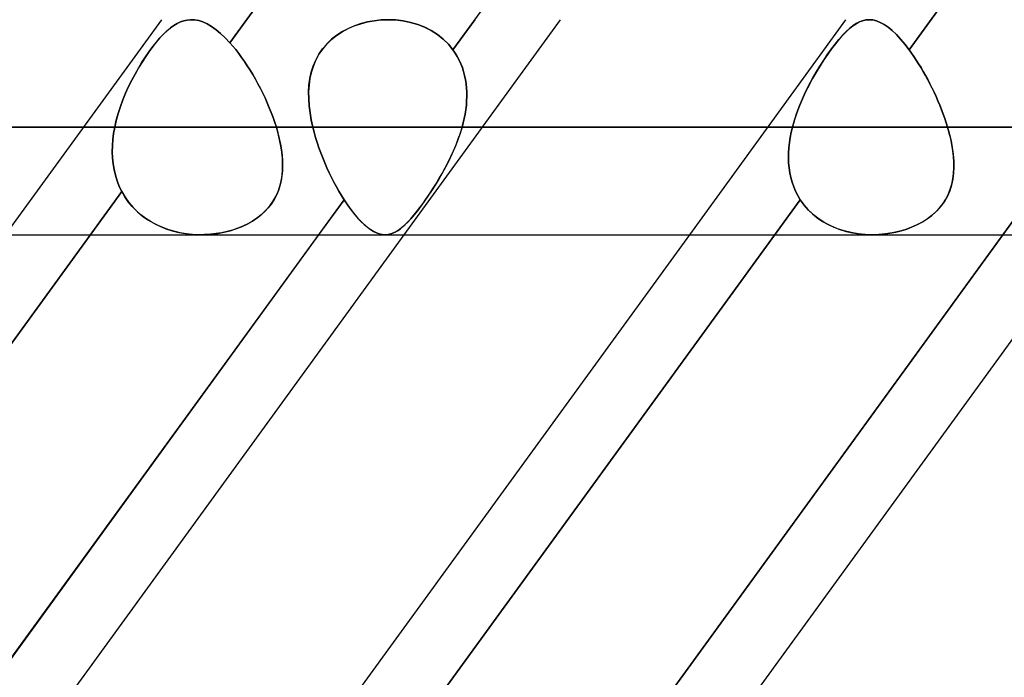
# Model space of a CAD drawing. Header units: millimetres. Extents: x -288 to 288, y -123 to 100.
# Tile 30 of 76: x -83 to -73, y -48 to -41. Entities that reach past the tile are written whole.
import ezdxf

# ---------------------------------------------------------------- set-up
doc = ezdxf.new("R2010")
doc.units = ezdxf.units.MM
doc.layers.add('MAIN-1', color=7, linetype='Continuous')
doc.layers.add('MAIN-2', color=7, linetype='Continuous')

msp = doc.modelspace()

# ---------------------------------------------------------------- linework, layer by layer
at = {"layer": 'MAIN-1'}
for p, q in [((-74.459, -41.175), (-74.459, -41.175)), ((-74.459, -41.175), (-74.459, -41.175)), ((-74.459, -41.175), (-74.459, -41.175)), ((-74.459, -41.175), (-74.459, -41.175)), ((-74.459, -41.175), (-74.459, -41.175)), ((-74.459, -41.175), (-74.459, -41.175)), ((-163.851, -42.305), (163.851, -42.305)), ((-163.059, -43.435), (163.059, -43.435)), ((-80.244, -43.435), (-86.183, -51.61)), ((-79.348, -43.435), (-85.286, -51.61)), ((-76.347, -43.435), (-82.285, -51.61)), ((-73.053, -43.435), (-79.402, -52.175)), ((-72.157, -43.435), (-78.505, -52.175))]:
    msp.add_line(p, q, dxfattribs=at)
at = {"layer": 'MAIN-2'}
for p, q in [((-74.312, -31.968), (-81.176, -41.417)), ((-81.176, -41.417), (-74.312, -31.968)), ((-78.832, -41.491), (-71.984, -32.064)), ((-67.19, -32.064), (-74.038, -41.491)), ((-74.038, -41.491), (-67.19, -32.064)), ((-81.896, -41.175), (-83.538, -43.435)), ((-81.661, -41.186), (-81.625, -41.179)), ((-81.625, -41.179), (-81.66, -41.186)), ((-81.625, -41.179), (-81.589, -41.175)), ((-81.589, -41.175), (-81.625, -41.179)), ((-81.589, -41.175), (-81.547, -41.177)), ((-81.547, -41.177), (-81.589, -41.175)), ((-81.547, -41.177), (-81.504, -41.185)), ((-81.504, -41.185), (-81.547, -41.177)), ((-79.66, -41.186), (-79.589, -41.178)), ((-79.587, -41.178), (-79.658, -41.186)), ((-79.589, -41.178), (-79.517, -41.175)), ((-79.515, -41.175), (-79.587, -41.178)), ((-79.517, -41.175), (-79.436, -41.178)), ((-79.435, -41.178), (-79.515, -41.175)), ((-79.436, -41.178), (-79.356, -41.187)), ((-79.355, -41.187), (-79.435, -41.178)), ((-77.706, -41.175), (-79.348, -43.435)), ((-78.603, -41.175), (-78.832, -41.491)), ((-74.705, -41.175), (-76.347, -43.435)), ((-74.528, -41.186), (-74.494, -41.178)), ((-74.493, -41.178), (-74.527, -41.186)), ((-74.494, -41.178), (-74.459, -41.175)), ((-74.459, -41.175), (-74.493, -41.178)), ((-74.459, -41.175), (-74.42, -41.178)), ((-74.42, -41.178), (-74.459, -41.175)), ((-74.42, -41.178), (-74.381, -41.187)), ((-74.381, -41.187), (-74.42, -41.178)), ((-81.838, -41.293), (-81.802, -41.262)), ((-81.801, -41.262), (-81.837, -41.292)), ((-81.802, -41.262), (-81.766, -41.237)), ((-81.766, -41.236), (-81.801, -41.262)), ((-81.766, -41.237), (-81.731, -41.215)), ((-81.731, -41.215), (-81.766, -41.236)), ((-81.731, -41.215), (-81.696, -41.199)), ((-81.695, -41.199), (-81.731, -41.215)), ((-81.696, -41.199), (-81.661, -41.186)), ((-81.66, -41.186), (-81.695, -41.199)), ((-81.504, -41.185), (-81.46, -41.199)), ((-81.459, -41.199), (-81.504, -41.185)), ((-81.46, -41.199), (-81.414, -41.22)), ((-81.414, -41.22), (-81.459, -41.199)), ((-81.414, -41.22), (-81.368, -41.247)), ((-81.368, -41.247), (-81.414, -41.22)), ((-81.368, -41.247), (-81.321, -41.28)), ((-81.321, -41.28), (-81.368, -41.247)), ((-81.321, -41.28), (-81.274, -41.32)), ((-81.274, -41.32), (-81.321, -41.28)), ((-79.996, -41.302), (-79.934, -41.268)), ((-79.931, -41.267), (-79.994, -41.3)), ((-79.934, -41.268), (-79.869, -41.24)), ((-79.866, -41.239), (-79.931, -41.267)), ((-79.869, -41.24), (-79.801, -41.217)), ((-79.798, -41.216), (-79.866, -41.239)), ((-79.801, -41.217), (-79.731, -41.199)), ((-79.729, -41.198), (-79.798, -41.216)), ((-79.731, -41.199), (-79.66, -41.186)), ((-79.658, -41.186), (-79.729, -41.198)), ((-79.356, -41.187), (-79.278, -41.203)), ((-79.277, -41.203), (-79.355, -41.187)), ((-79.278, -41.203), (-79.202, -41.225)), ((-79.201, -41.226), (-79.277, -41.203)), ((-79.202, -41.225), (-79.13, -41.254)), ((-79.129, -41.255), (-79.201, -41.226)), ((-79.13, -41.254), (-79.06, -41.289)), ((-79.06, -41.29), (-79.129, -41.255)), ((-74.701, -41.302), (-74.665, -41.268)), ((-74.664, -41.267), (-74.7, -41.3)), ((-74.665, -41.268), (-74.63, -41.24)), ((-74.629, -41.239), (-74.664, -41.267)), ((-74.63, -41.24), (-74.596, -41.217)), ((-74.594, -41.216), (-74.629, -41.239)), ((-74.596, -41.217), (-74.562, -41.199)), ((-74.56, -41.198), (-74.594, -41.216)), ((-74.562, -41.199), (-74.528, -41.186)), ((-74.527, -41.186), (-74.56, -41.198)), ((-74.381, -41.187), (-74.341, -41.203)), ((-74.341, -41.203), (-74.381, -41.187)), ((-74.341, -41.203), (-74.3, -41.226)), ((-74.3, -41.226), (-74.341, -41.203)), ((-74.3, -41.226), (-74.258, -41.254)), ((-74.258, -41.255), (-74.3, -41.226)), ((-74.258, -41.254), (-74.216, -41.289)), ((-74.215, -41.29), (-74.258, -41.255)), ((-81.948, -41.41), (-81.911, -41.366)), ((-81.911, -41.366), (-81.948, -41.409)), ((-81.911, -41.366), (-81.874, -41.327)), ((-81.874, -41.327), (-81.911, -41.366)), ((-81.837, -41.292), (-81.874, -41.327)), ((-81.874, -41.327), (-81.838, -41.293)), ((-81.274, -41.32), (-81.225, -41.366)), ((-81.225, -41.366), (-81.274, -41.32)), ((-81.225, -41.366), (-81.176, -41.417)), ((-81.176, -41.417), (-81.225, -41.366)), ((-80.159, -41.431), (-80.11, -41.383)), ((-80.107, -41.381), (-80.157, -41.428)), ((-80.11, -41.383), (-80.055, -41.34)), ((-80.053, -41.338), (-80.107, -41.381)), ((-80.055, -41.34), (-79.996, -41.302)), ((-79.994, -41.3), (-80.053, -41.338)), ((-79.06, -41.289), (-78.995, -41.331)), ((-78.995, -41.331), (-79.06, -41.29)), ((-78.934, -41.379), (-78.995, -41.331)), ((-78.995, -41.331), (-78.935, -41.379)), ((-78.935, -41.379), (-78.88, -41.432)), ((-78.88, -41.432), (-78.934, -41.379)), ((-74.815, -41.431), (-74.776, -41.383)), ((-74.774, -41.381), (-74.813, -41.428)), ((-74.776, -41.383), (-74.738, -41.34)), ((-74.737, -41.338), (-74.774, -41.381)), ((-74.738, -41.34), (-74.701, -41.302)), ((-74.7, -41.3), (-74.737, -41.338)), ((-74.216, -41.289), (-74.172, -41.331)), ((-74.172, -41.331), (-74.215, -41.29)), ((-74.172, -41.331), (-74.128, -41.379)), ((-74.127, -41.379), (-74.172, -41.331)), ((-74.128, -41.379), (-74.083, -41.432)), ((-74.083, -41.432), (-74.127, -41.379)), ((-82.024, -41.508), (-81.986, -41.457)), ((-81.985, -41.456), (-82.023, -41.508)), ((-81.986, -41.457), (-81.948, -41.41)), ((-81.948, -41.409), (-81.985, -41.456)), ((-81.145, -41.453), (-81.176, -41.417)), ((-81.176, -41.417), (-81.145, -41.453)), ((-81.114, -41.49), (-81.145, -41.453)), ((-81.145, -41.453), (-81.114, -41.49)), ((-81.084, -41.53), (-81.114, -41.49)), ((-81.114, -41.49), (-81.084, -41.53)), ((-80.242, -41.539), (-80.203, -41.483)), ((-80.201, -41.48), (-80.24, -41.536)), ((-80.203, -41.483), (-80.159, -41.431)), ((-80.157, -41.428), (-80.201, -41.48)), ((-78.832, -41.491), (-78.88, -41.432)), ((-78.88, -41.432), (-78.832, -41.491)), ((-78.832, -41.491), (-78.808, -41.526)), ((-78.808, -41.526), (-78.832, -41.491)), ((-74.894, -41.539), (-74.854, -41.483)), ((-74.852, -41.48), (-74.892, -41.536)), ((-74.854, -41.483), (-74.815, -41.431)), ((-74.813, -41.428), (-74.852, -41.48)), ((-74.083, -41.432), (-74.038, -41.491)), ((-74.038, -41.491), (-74.083, -41.432)), ((-74.013, -41.526), (-74.038, -41.491)), ((-74.038, -41.491), (-74.013, -41.526)), ((-82.1, -41.622), (-82.062, -41.564)), ((-82.061, -41.563), (-82.099, -41.621)), ((-82.062, -41.564), (-82.024, -41.508)), ((-82.023, -41.508), (-82.061, -41.563)), ((-81.053, -41.571), (-81.084, -41.53)), ((-81.084, -41.53), (-81.053, -41.571)), ((-81.023, -41.614), (-81.053, -41.571)), ((-81.053, -41.571), (-81.023, -41.614)), ((-80.273, -41.596), (-80.299, -41.659)), ((-80.274, -41.599), (-80.242, -41.539)), ((-80.24, -41.536), (-80.273, -41.596)), ((-78.808, -41.526), (-78.786, -41.562)), ((-78.786, -41.562), (-78.808, -41.526)), ((-78.786, -41.562), (-78.766, -41.6)), ((-78.766, -41.6), (-78.786, -41.562)), ((-74.933, -41.596), (-74.974, -41.659)), ((-74.935, -41.599), (-74.894, -41.539)), ((-74.892, -41.536), (-74.933, -41.596)), ((-73.988, -41.562), (-74.013, -41.526)), ((-74.013, -41.526), (-73.988, -41.562)), ((-73.963, -41.6), (-73.988, -41.562)), ((-73.988, -41.562), (-73.963, -41.6)), ((-82.137, -41.682), (-82.173, -41.746)), ((-82.173, -41.746), (-82.137, -41.683)), ((-82.099, -41.621), (-82.137, -41.682)), ((-82.137, -41.683), (-82.1, -41.622)), ((-80.993, -41.659), (-81.023, -41.614)), ((-81.023, -41.614), (-80.993, -41.659)), ((-80.964, -41.705), (-80.993, -41.659)), ((-80.993, -41.659), (-80.964, -41.704)), ((-80.321, -41.727), (-80.3, -41.662)), ((-80.299, -41.659), (-80.32, -41.724)), ((-80.3, -41.662), (-80.274, -41.599)), ((-78.766, -41.6), (-78.748, -41.639)), ((-78.748, -41.64), (-78.766, -41.6)), ((-78.748, -41.639), (-78.733, -41.679)), ((-78.733, -41.68), (-78.748, -41.64)), ((-78.733, -41.679), (-78.72, -41.721)), ((-78.72, -41.721), (-78.733, -41.68)), ((-75.015, -41.727), (-74.975, -41.662)), ((-74.974, -41.659), (-75.013, -41.724)), ((-74.975, -41.662), (-74.935, -41.599)), ((-73.938, -41.64), (-73.963, -41.6)), ((-73.963, -41.6), (-73.938, -41.639)), ((-73.938, -41.639), (-73.913, -41.679)), ((-73.913, -41.68), (-73.938, -41.64)), ((-73.913, -41.679), (-73.889, -41.721)), ((-73.889, -41.721), (-73.913, -41.68)), ((-82.208, -41.811), (-82.173, -41.746)), ((-82.173, -41.746), (-82.208, -41.811)), ((-80.964, -41.704), (-80.936, -41.751)), ((-80.936, -41.751), (-80.964, -41.705)), ((-80.908, -41.799), (-80.936, -41.751)), ((-80.936, -41.751), (-80.908, -41.799)), ((-80.881, -41.848), (-80.908, -41.799)), ((-80.908, -41.799), (-80.881, -41.848)), ((-80.345, -41.864), (-80.335, -41.794)), ((-80.335, -41.792), (-80.344, -41.862)), ((-80.32, -41.724), (-80.335, -41.792)), ((-80.335, -41.794), (-80.321, -41.727)), ((-78.72, -41.721), (-78.709, -41.763)), ((-78.709, -41.763), (-78.72, -41.721)), ((-78.709, -41.763), (-78.7, -41.805)), ((-78.7, -41.806), (-78.709, -41.763)), ((-75.091, -41.864), (-75.053, -41.794)), ((-75.052, -41.792), (-75.09, -41.862)), ((-75.053, -41.794), (-75.015, -41.727)), ((-75.013, -41.724), (-75.052, -41.792)), ((-73.865, -41.763), (-73.889, -41.721)), ((-73.889, -41.721), (-73.866, -41.763)), ((-73.866, -41.763), (-73.842, -41.805)), ((-73.842, -41.806), (-73.865, -41.763)), ((-82.272, -41.948), (-82.241, -41.879)), ((-82.241, -41.879), (-82.272, -41.948)), ((-82.241, -41.879), (-82.208, -41.811)), ((-82.208, -41.811), (-82.241, -41.879)), ((-80.855, -41.897), (-80.881, -41.848)), ((-80.881, -41.848), (-80.855, -41.897)), ((-80.83, -41.947), (-80.855, -41.897)), ((-80.855, -41.897), (-80.83, -41.947)), ((-80.344, -41.862), (-80.349, -41.933)), ((-80.349, -41.935), (-80.345, -41.864)), ((-78.7, -41.805), (-78.693, -41.849)), ((-78.693, -41.849), (-78.7, -41.806)), ((-78.693, -41.849), (-78.689, -41.893)), ((-78.689, -41.894), (-78.693, -41.849)), ((-78.689, -41.893), (-78.687, -41.938)), ((-78.687, -41.938), (-78.689, -41.894)), ((-75.09, -41.862), (-75.126, -41.933)), ((-75.126, -41.935), (-75.091, -41.864)), ((-73.842, -41.805), (-73.82, -41.849)), ((-73.819, -41.849), (-73.842, -41.806)), ((-73.82, -41.849), (-73.798, -41.893)), ((-73.797, -41.894), (-73.819, -41.849)), ((-73.798, -41.893), (-73.776, -41.938)), ((-73.776, -41.938), (-73.797, -41.894)), ((-82.301, -42.018), (-82.272, -41.948)), ((-82.272, -41.948), (-82.301, -42.018)), ((-80.806, -41.998), (-80.83, -41.947)), ((-80.83, -41.947), (-80.806, -41.998)), ((-80.783, -42.049), (-80.806, -41.998)), ((-80.806, -41.998), (-80.783, -42.049)), ((-80.349, -41.933), (-80.348, -42.006)), ((-80.348, -42.007), (-80.349, -41.935)), ((-80.348, -42.006), (-80.343, -42.08)), ((-80.343, -42.081), (-80.348, -42.007)), ((-78.686, -41.983), (-78.688, -42.029)), ((-78.688, -42.029), (-78.686, -41.983)), ((-78.687, -41.938), (-78.686, -41.983)), ((-78.686, -41.983), (-78.687, -41.938)), ((-75.191, -42.081), (-75.16, -42.007)), ((-75.159, -42.006), (-75.19, -42.08)), ((-75.16, -42.007), (-75.126, -41.935)), ((-75.126, -41.933), (-75.159, -42.006)), ((-73.755, -41.983), (-73.776, -41.938)), ((-73.776, -41.938), (-73.755, -41.983)), ((-73.735, -42.029), (-73.755, -41.983)), ((-73.755, -41.983), (-73.735, -42.029)), ((-82.35, -42.16), (-82.327, -42.088)), ((-82.327, -42.089), (-82.35, -42.16)), ((-82.327, -42.088), (-82.301, -42.018)), ((-82.301, -42.018), (-82.327, -42.089)), ((-80.762, -42.1), (-80.783, -42.049)), ((-80.783, -42.049), (-80.762, -42.1)), ((-80.741, -42.151), (-80.762, -42.1)), ((-80.762, -42.1), (-80.741, -42.151)), ((-80.343, -42.08), (-80.334, -42.154)), ((-80.334, -42.155), (-80.343, -42.081)), ((-78.691, -42.074), (-78.697, -42.12)), ((-78.697, -42.121), (-78.691, -42.075)), ((-78.688, -42.029), (-78.691, -42.074)), ((-78.691, -42.075), (-78.688, -42.029)), ((-75.19, -42.08), (-75.219, -42.154)), ((-75.219, -42.155), (-75.191, -42.081)), ((-73.716, -42.075), (-73.735, -42.029)), ((-73.735, -42.029), (-73.716, -42.074)), ((-73.716, -42.074), (-73.698, -42.12)), ((-73.698, -42.121), (-73.716, -42.075)), ((-82.37, -42.232), (-82.35, -42.16)), ((-82.35, -42.16), (-82.37, -42.233)), ((-80.722, -42.203), (-80.741, -42.151)), ((-80.741, -42.151), (-80.722, -42.203)), ((-80.705, -42.254), (-80.722, -42.203)), ((-80.722, -42.203), (-80.705, -42.254)), ((-80.334, -42.154), (-80.321, -42.229)), ((-80.321, -42.23), (-80.334, -42.155)), ((-78.724, -42.259), (-78.713, -42.213)), ((-78.713, -42.213), (-78.723, -42.259)), ((-78.704, -42.167), (-78.713, -42.213)), ((-78.713, -42.213), (-78.704, -42.167)), ((-78.697, -42.12), (-78.704, -42.167)), ((-78.704, -42.167), (-78.697, -42.121)), ((-75.244, -42.23), (-75.219, -42.155)), ((-75.219, -42.154), (-75.243, -42.229)), ((-73.698, -42.12), (-73.68, -42.167)), ((-73.68, -42.167), (-73.698, -42.121)), ((-73.664, -42.213), (-73.68, -42.167)), ((-73.68, -42.167), (-73.664, -42.213)), ((-73.648, -42.259), (-73.664, -42.213)), ((-73.664, -42.213), (-73.648, -42.259)), ((163.851, -42.305), (-163.851, -42.305)), ((162.301, -42.305), (-162.301, -42.305)), ((-162.301, -42.305), (162.301, -42.305)), ((-110.062, -42.305), (-82.387, -42.305)), ((-82.387, -42.305), (-110.062, -42.305)), ((-80.688, -42.305), (-107.802, -42.305)), ((-107.802, -42.305), (-80.688, -42.305)), ((-82.387, -42.305), (-82.398, -42.37)), ((-82.398, -42.37), (-82.387, -42.305)), ((-82.387, -42.305), (-82.37, -42.232)), ((-82.37, -42.233), (-82.387, -42.305)), ((-80.688, -42.305), (-80.705, -42.254)), ((-80.705, -42.254), (-80.688, -42.305)), ((-80.67, -42.372), (-80.688, -42.305)), ((-80.688, -42.305), (-80.671, -42.365)), ((-80.321, -42.229), (-80.305, -42.305)), ((-80.305, -42.305), (-80.321, -42.23)), ((-80.305, -42.305), (-75.265, -42.305)), ((-80.291, -42.359), (-80.305, -42.305)), ((-80.305, -42.305), (-80.291, -42.359)), ((-75.265, -42.305), (-80.305, -42.305)), ((-78.736, -42.305), (-78.758, -42.377)), ((-78.754, -42.367), (-78.736, -42.305)), ((-78.723, -42.259), (-78.736, -42.305)), ((-78.736, -42.305), (-78.724, -42.259)), ((-73.634, -42.305), (-78.736, -42.305)), ((-78.736, -42.305), (-73.634, -42.305)), ((-75.265, -42.305), (-75.277, -42.359)), ((-75.277, -42.359), (-75.265, -42.305)), ((-75.243, -42.229), (-75.265, -42.305)), ((-75.265, -42.305), (-75.244, -42.23)), ((-73.634, -42.305), (-73.648, -42.259)), ((-73.648, -42.259), (-73.634, -42.305)), ((-73.617, -42.367), (-73.634, -42.305)), ((-73.634, -42.305), (-73.614, -42.377)), ((-82.398, -42.37), (-82.406, -42.434)), ((-82.406, -42.434), (-82.398, -42.37)), ((-80.671, -42.365), (-80.657, -42.425)), ((-80.654, -42.438), (-80.67, -42.372)), ((-80.657, -42.425), (-80.644, -42.484)), ((-80.276, -42.413), (-80.291, -42.359)), ((-80.291, -42.359), (-80.276, -42.413)), ((-80.259, -42.467), (-80.276, -42.413)), ((-80.276, -42.413), (-80.259, -42.467)), ((-78.758, -42.377), (-78.783, -42.449)), ((-78.776, -42.429), (-78.754, -42.367)), ((-75.288, -42.413), (-75.296, -42.467)), ((-75.296, -42.467), (-75.288, -42.413)), ((-75.277, -42.359), (-75.288, -42.413)), ((-75.288, -42.413), (-75.277, -42.359)), ((-73.601, -42.429), (-73.617, -42.367)), ((-73.614, -42.377), (-73.597, -42.449)), ((-82.411, -42.499), (-82.412, -42.563)), ((-82.412, -42.563), (-82.411, -42.499)), ((-82.406, -42.434), (-82.411, -42.499)), ((-82.411, -42.499), (-82.406, -42.434)), ((-80.641, -42.503), (-80.654, -42.438)), ((-80.644, -42.484), (-80.634, -42.542)), ((-80.631, -42.567), (-80.641, -42.503)), ((-80.241, -42.521), (-80.259, -42.467)), ((-80.259, -42.467), (-80.241, -42.521)), ((-80.222, -42.575), (-80.241, -42.521)), ((-80.241, -42.521), (-80.222, -42.575)), ((-78.811, -42.52), (-78.842, -42.589)), ((-78.825, -42.552), (-78.799, -42.491)), ((-78.783, -42.449), (-78.811, -42.52)), ((-78.799, -42.491), (-78.776, -42.429)), ((-75.302, -42.521), (-75.306, -42.575)), ((-75.306, -42.575), (-75.302, -42.521)), ((-75.296, -42.467), (-75.302, -42.521)), ((-75.302, -42.521), (-75.296, -42.467)), ((-73.589, -42.491), (-73.601, -42.429)), ((-73.597, -42.449), (-73.584, -42.52)), ((-73.578, -42.552), (-73.589, -42.491)), ((-73.584, -42.52), (-73.574, -42.589)), ((-82.412, -42.563), (-82.41, -42.626)), ((-82.41, -42.626), (-82.412, -42.563)), ((-82.41, -42.626), (-82.404, -42.689)), ((-82.404, -42.689), (-82.41, -42.626)), ((-80.634, -42.542), (-80.627, -42.599)), ((-80.625, -42.63), (-80.631, -42.567)), ((-80.627, -42.599), (-80.623, -42.656)), ((-80.622, -42.692), (-80.625, -42.63)), ((-80.201, -42.628), (-80.222, -42.575)), ((-80.222, -42.575), (-80.201, -42.628)), ((-80.179, -42.681), (-80.201, -42.628)), ((-80.201, -42.628), (-80.179, -42.681)), ((-78.882, -42.673), (-78.853, -42.613)), ((-78.842, -42.589), (-78.874, -42.658)), ((-78.853, -42.613), (-78.825, -42.552)), ((-75.306, -42.575), (-75.306, -42.628)), ((-75.306, -42.628), (-75.306, -42.575)), ((-75.306, -42.628), (-75.304, -42.681)), ((-75.304, -42.681), (-75.306, -42.628)), ((-73.571, -42.613), (-73.578, -42.552)), ((-73.574, -42.589), (-73.568, -42.658)), ((-73.567, -42.673), (-73.571, -42.613)), ((-82.404, -42.689), (-82.394, -42.751)), ((-82.394, -42.751), (-82.404, -42.689)), ((-80.622, -42.711), (-80.624, -42.765)), ((-80.623, -42.656), (-80.622, -42.711)), ((-80.623, -42.753), (-80.622, -42.692)), ((-80.156, -42.733), (-80.179, -42.681)), ((-80.179, -42.681), (-80.157, -42.733)), ((-80.157, -42.733), (-80.133, -42.784)), ((-80.133, -42.785), (-80.156, -42.733)), ((-78.946, -42.791), (-78.913, -42.733)), ((-78.909, -42.724), (-78.944, -42.789)), ((-78.913, -42.733), (-78.882, -42.673)), ((-78.874, -42.658), (-78.909, -42.724)), ((-75.304, -42.681), (-75.3, -42.733)), ((-75.3, -42.733), (-75.304, -42.681)), ((-75.3, -42.733), (-75.292, -42.784)), ((-75.292, -42.785), (-75.3, -42.733)), ((-73.567, -42.724), (-73.57, -42.789)), ((-73.57, -42.791), (-73.567, -42.733)), ((-73.568, -42.658), (-73.567, -42.724)), ((-73.567, -42.733), (-73.567, -42.673)), ((-82.394, -42.751), (-82.379, -42.811)), ((-82.379, -42.811), (-82.394, -42.751)), ((-82.379, -42.811), (-82.361, -42.87)), ((-82.361, -42.87), (-82.379, -42.811)), ((-80.629, -42.818), (-80.638, -42.87)), ((-80.637, -42.87), (-80.628, -42.812)), ((-80.624, -42.765), (-80.629, -42.818)), ((-80.628, -42.812), (-80.623, -42.753)), ((-80.133, -42.784), (-80.108, -42.835)), ((-80.108, -42.835), (-80.133, -42.785)), ((-80.083, -42.884), (-80.108, -42.835)), ((-80.108, -42.835), (-80.083, -42.884)), ((-78.944, -42.789), (-78.981, -42.852)), ((-78.979, -42.848), (-78.946, -42.791)), ((-75.292, -42.784), (-75.281, -42.835)), ((-75.281, -42.835), (-75.292, -42.785)), ((-75.281, -42.835), (-75.268, -42.884)), ((-75.268, -42.884), (-75.281, -42.835)), ((-73.57, -42.789), (-73.578, -42.852)), ((-73.577, -42.848), (-73.57, -42.791)), ((-82.361, -42.87), (-82.339, -42.927)), ((-82.339, -42.927), (-82.361, -42.87)), ((-82.339, -42.927), (-82.312, -42.982)), ((-82.312, -42.982), (-82.339, -42.927)), ((-80.67, -42.981), (-80.651, -42.926)), ((-80.65, -42.921), (-80.666, -42.97)), ((-80.651, -42.926), (-80.637, -42.87)), ((-80.638, -42.87), (-80.65, -42.921)), ((-80.057, -42.932), (-80.083, -42.884)), ((-80.083, -42.884), (-80.057, -42.932)), ((-80.031, -42.978), (-80.057, -42.932)), ((-80.057, -42.932), (-80.031, -42.978)), ((-79.019, -42.913), (-79.057, -42.973)), ((-79.047, -42.958), (-79.013, -42.904)), ((-78.981, -42.852), (-79.019, -42.913)), ((-79.013, -42.904), (-78.979, -42.848)), ((-75.268, -42.884), (-75.251, -42.932)), ((-75.251, -42.932), (-75.268, -42.884)), ((-75.251, -42.932), (-75.231, -42.978)), ((-75.231, -42.978), (-75.251, -42.932)), ((-73.591, -42.913), (-73.61, -42.973)), ((-73.605, -42.958), (-73.589, -42.904)), ((-73.578, -42.852), (-73.591, -42.913)), ((-73.589, -42.904), (-73.577, -42.848)), ((-82.312, -42.982), (-89.173, -52.426)), ((-89.173, -52.426), (-82.312, -42.982)), ((-82.312, -42.982), (-82.278, -43.041)), ((-82.28, -43.037), (-82.312, -42.982)), ((-82.244, -43.09), (-82.28, -43.037)), ((-82.278, -43.041), (-82.238, -43.097)), ((-80.724, -43.086), (-80.694, -43.035)), ((-80.686, -43.018), (-80.711, -43.065)), ((-80.694, -43.035), (-80.67, -42.981)), ((-80.666, -42.97), (-80.686, -43.018)), ((-80.004, -43.023), (-80.031, -42.978)), ((-80.031, -42.978), (-80.004, -43.023)), ((-79.977, -43.067), (-80.004, -43.023)), ((-80.004, -43.023), (-79.977, -43.067)), ((-79.584, -52.426), (-72.724, -42.982)), ((-79.095, -43.03), (-79.133, -43.085)), ((-79.116, -43.061), (-79.082, -43.011)), ((-79.057, -42.973), (-79.095, -43.03)), ((-79.082, -43.011), (-79.047, -42.958)), ((-75.231, -42.978), (-75.209, -43.023)), ((-75.209, -43.023), (-75.231, -42.978)), ((-75.209, -43.023), (-75.183, -43.067)), ((-75.183, -43.067), (-75.209, -43.023)), ((-73.635, -43.03), (-73.666, -43.085)), ((-73.652, -43.061), (-73.626, -43.011)), ((-73.61, -42.973), (-73.635, -43.03)), ((-73.626, -43.011), (-73.605, -42.958)), ((-72.724, -42.982), (-73.053, -43.435)), ((-86.824, -52.493), (-79.977, -43.067)), ((-82.203, -43.139), (-82.244, -43.09)), ((-82.238, -43.097), (-82.194, -43.149)), ((-82.159, -43.184), (-82.203, -43.139)), ((-82.194, -43.149), (-82.146, -43.196)), ((-75.183, -43.067), (-82.03, -52.493)), ((-82.03, -52.493), (-75.183, -43.067)), ((-80.797, -43.178), (-80.758, -43.133)), ((-80.74, -43.11), (-80.773, -43.152)), ((-80.758, -43.133), (-80.724, -43.086)), ((-80.711, -43.065), (-80.74, -43.11)), ((-79.977, -43.067), (-80.244, -43.435)), ((-79.938, -43.125), (-79.977, -43.067)), ((-79.977, -43.067), (-79.941, -43.12)), ((-79.941, -43.12), (-79.905, -43.17)), ((-79.899, -43.178), (-79.938, -43.125)), ((-79.17, -43.136), (-79.206, -43.184)), ((-79.183, -43.154), (-79.15, -43.109)), ((-79.133, -43.085), (-79.17, -43.136)), ((-79.15, -43.109), (-79.116, -43.061)), ((-75.183, -43.067), (-75.144, -43.12)), ((-75.141, -43.125), (-75.183, -43.067)), ((-75.144, -43.12), (-75.102, -43.17)), ((-75.094, -43.178), (-75.141, -43.125)), ((-73.703, -43.136), (-73.745, -43.184)), ((-73.717, -43.154), (-73.682, -43.109)), ((-73.666, -43.085), (-73.703, -43.136)), ((-73.682, -43.109), (-73.652, -43.061)), ((-82.111, -43.226), (-82.159, -43.184)), ((-82.146, -43.196), (-82.093, -43.24)), ((-82.06, -43.265), (-82.111, -43.226)), ((-82.093, -43.24), (-82.037, -43.28)), ((-80.849, -43.227), (-80.893, -43.261)), ((-80.889, -43.258), (-80.84, -43.22)), ((-80.809, -43.191), (-80.849, -43.227)), ((-80.84, -43.22), (-80.797, -43.178)), ((-80.773, -43.152), (-80.809, -43.191)), ((-79.905, -43.17), (-79.87, -43.216)), ((-79.86, -43.227), (-79.899, -43.178)), ((-79.87, -43.216), (-79.834, -43.258)), ((-79.822, -43.271), (-79.86, -43.227)), ((-79.276, -43.269), (-79.246, -43.234)), ((-79.241, -43.227), (-79.274, -43.267)), ((-79.246, -43.234), (-79.215, -43.195)), ((-79.206, -43.184), (-79.241, -43.227)), ((-79.215, -43.195), (-79.183, -43.154)), ((-75.102, -43.17), (-75.055, -43.216)), ((-75.042, -43.227), (-75.094, -43.178)), ((-75.055, -43.216), (-75.003, -43.258)), ((-74.985, -43.271), (-75.042, -43.227)), ((-73.847, -43.269), (-73.799, -43.234)), ((-73.792, -43.227), (-73.843, -43.267)), ((-73.799, -43.234), (-73.756, -43.195)), ((-73.745, -43.184), (-73.792, -43.227)), ((-73.756, -43.195), (-73.717, -43.154)), ((-82.005, -43.299), (-82.06, -43.265)), ((-82.037, -43.28), (-81.977, -43.315)), ((-81.948, -43.33), (-82.005, -43.299)), ((-81.977, -43.315), (-81.914, -43.346)), ((-81.889, -43.357), (-81.948, -43.33)), ((-81.914, -43.346), (-81.85, -43.372)), ((-81.827, -43.38), (-81.889, -43.357)), ((-81.113, -43.374), (-81.053, -43.351)), ((-81.041, -43.345), (-81.094, -43.367)), ((-81.053, -43.351), (-80.995, -43.324)), ((-80.989, -43.321), (-81.041, -43.345)), ((-80.995, -43.324), (-80.94, -43.293)), ((-80.94, -43.293), (-80.989, -43.321)), ((-80.94, -43.293), (-80.889, -43.258)), ((-80.893, -43.261), (-80.94, -43.293)), ((-79.834, -43.258), (-79.799, -43.295)), ((-79.784, -43.31), (-79.822, -43.271)), ((-79.799, -43.295), (-79.765, -43.328)), ((-79.747, -43.343), (-79.784, -43.31)), ((-79.765, -43.328), (-79.731, -43.357)), ((-79.711, -43.372), (-79.747, -43.343)), ((-79.731, -43.357), (-79.698, -43.381)), ((-79.388, -43.376), (-79.361, -43.354)), ((-79.338, -43.333), (-79.369, -43.36)), ((-79.361, -43.354), (-79.334, -43.329)), ((-79.307, -43.302), (-79.338, -43.333)), ((-79.334, -43.329), (-79.305, -43.301)), ((-79.274, -43.267), (-79.307, -43.302)), ((-79.305, -43.301), (-79.276, -43.269)), ((-75.003, -43.258), (-74.948, -43.295)), ((-74.923, -43.31), (-74.985, -43.271)), ((-74.948, -43.295), (-74.89, -43.328)), ((-74.859, -43.343), (-74.923, -43.31)), ((-74.89, -43.328), (-74.828, -43.357)), ((-74.791, -43.372), (-74.859, -43.343)), ((-74.828, -43.357), (-74.765, -43.381)), ((-74.062, -43.376), (-74.005, -43.354)), ((-73.958, -43.333), (-74.02, -43.36)), ((-74.005, -43.354), (-73.95, -43.329)), ((-73.899, -43.302), (-73.958, -43.333)), ((-73.95, -43.329), (-73.897, -43.301)), ((-73.843, -43.267), (-73.899, -43.302)), ((-73.897, -43.301), (-73.847, -43.269)), ((-81.85, -43.372), (-81.783, -43.394)), ((-81.765, -43.399), (-81.827, -43.38)), ((-81.783, -43.394), (-81.714, -43.411)), ((-81.7, -43.414), (-81.765, -43.399)), ((-81.714, -43.411), (-81.644, -43.423)), ((-81.635, -43.425), (-81.7, -43.414)), ((-81.644, -43.423), (-81.574, -43.431)), ((-81.569, -43.432), (-81.635, -43.425)), ((-81.574, -43.431), (-81.503, -43.435)), ((-81.503, -43.435), (-81.569, -43.432)), ((-81.503, -43.435), (-81.435, -43.434)), ((-81.442, -43.434), (-81.503, -43.435)), ((-81.381, -43.431), (-81.442, -43.434)), ((-81.435, -43.434), (-81.368, -43.43)), ((-81.321, -43.424), (-81.381, -43.431)), ((-81.368, -43.43), (-81.302, -43.421)), ((-81.263, -43.414), (-81.321, -43.424)), ((-81.302, -43.421), (-81.237, -43.409)), ((-81.205, -43.402), (-81.263, -43.414)), ((-81.237, -43.409), (-81.174, -43.393)), ((-81.149, -43.386), (-81.205, -43.402)), ((-81.174, -43.393), (-81.113, -43.374)), ((-81.094, -43.367), (-81.149, -43.386)), ((-79.676, -43.395), (-79.711, -43.372)), ((-79.698, -43.381), (-79.666, -43.4)), ((-79.642, -43.412), (-79.676, -43.395)), ((-79.666, -43.4), (-79.634, -43.416)), ((-79.608, -43.425), (-79.642, -43.412)), ((-79.634, -43.416), (-79.604, -43.426)), ((-79.576, -43.433), (-79.608, -43.425)), ((-79.604, -43.426), (-79.574, -43.433)), ((-79.544, -43.435), (-79.576, -43.433)), ((-79.574, -43.433), (-79.544, -43.435)), ((-79.514, -43.433), (-79.544, -43.435)), ((-79.544, -43.435), (-79.518, -43.433)), ((-79.518, -43.433), (-79.492, -43.428)), ((-79.485, -43.427), (-79.514, -43.433)), ((-79.492, -43.428), (-79.466, -43.42)), ((-79.456, -43.416), (-79.485, -43.427)), ((-79.466, -43.42), (-79.44, -43.409)), ((-79.427, -43.402), (-79.456, -43.416)), ((-79.44, -43.409), (-79.414, -43.394)), ((-79.398, -43.383), (-79.427, -43.402)), ((-79.414, -43.394), (-79.388, -43.376)), ((-79.369, -43.36), (-79.398, -43.383)), ((-74.721, -43.395), (-74.791, -43.372)), ((-74.765, -43.381), (-74.699, -43.4)), ((-74.648, -43.412), (-74.721, -43.395)), ((-74.699, -43.4), (-74.632, -43.416)), ((-74.575, -43.425), (-74.648, -43.412)), ((-74.632, -43.416), (-74.564, -43.426)), ((-74.5, -43.433), (-74.575, -43.425)), ((-74.564, -43.426), (-74.495, -43.433)), ((-74.426, -43.435), (-74.5, -43.433)), ((-74.495, -43.433), (-74.427, -43.435)), ((-74.427, -43.435), (-74.364, -43.433)), ((-74.355, -43.433), (-74.426, -43.435)), ((-74.364, -43.433), (-74.301, -43.428)), ((-74.285, -43.427), (-74.355, -43.433)), ((-74.301, -43.428), (-74.24, -43.42)), ((-74.216, -43.416), (-74.285, -43.427)), ((-74.24, -43.42), (-74.179, -43.409)), ((-74.149, -43.402), (-74.216, -43.416)), ((-74.179, -43.409), (-74.12, -43.394)), ((-74.084, -43.383), (-74.149, -43.402)), ((-74.12, -43.394), (-74.062, -43.376)), ((-74.02, -43.36), (-74.084, -43.383))]:
    msp.add_line(p, q, dxfattribs=at)

doc.saveas('drawing.dxf')
